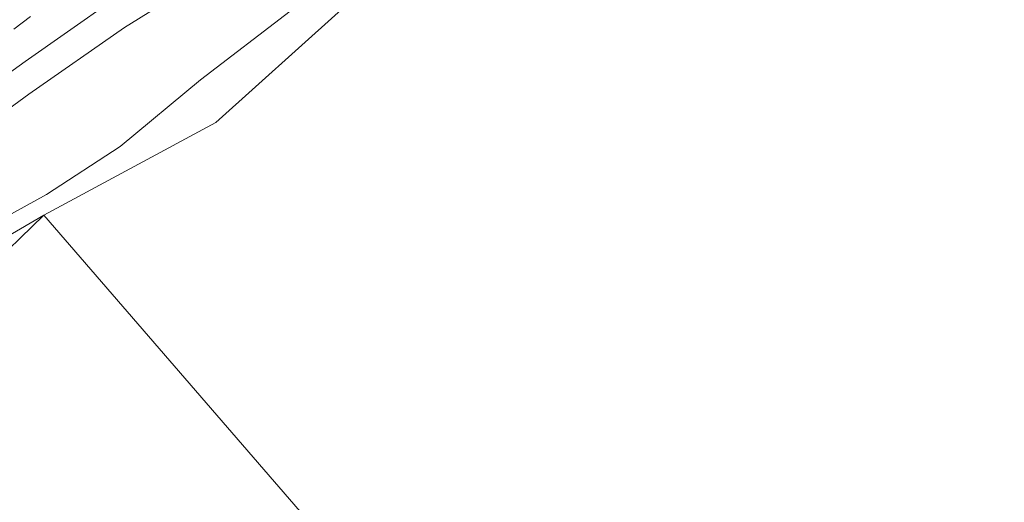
# Model space of a CAD drawing. Header units: metres. Extents: x 103671 to 105190, y 427150 to 429171.
# Tile 198 of 256: x 104179 to 104272, y 428050 to 428096. Entities that reach past the tile are written whole.
import ezdxf

# ---------------------------------------------------------------- set-up
doc = ezdxf.new("R2010")
doc.units = ezdxf.units.M
for name, color, linetype, lineweight in [('B-WE-GR-HAAG-G', 253, 'GR-HAAG1-SO', 13), ('B-WE-OG-TERREIN_ERF-GV', 253, 'Continuous', 18), ('B-WE-OG-TERREIN_OEVER-GV', 253, 'Continuous', 18), ('B-WE-OG-TERREIN_ONBEGROEID_ZAND-GV', 253, 'Continuous', 18), ('B-WE-OG-WATER_SLOOT-GV', 253, 'Continuous', 18), ('B-WE-OG-WEG-GV', 253, 'Continuous', 18), ('B-WE-VH-GESLOTENVERHARDING_ASFALT-GV', 253, 'Continuous', 18)]:
    doc.layers.add(name, color=color, linetype=linetype, lineweight=lineweight)
doc.linetypes.add('GR-HAAG1-SO', pattern='A,6,[176,NLCS.SHX,S=0.125,R=0,X=0,Y=0],-2', length=8)

msp = doc.modelspace()

# ---------------------------------------------------------------- linework, layer by layer
at = {"layer": 'B-WE-GR-HAAG-G', "flags": 128}
for points in [[(104181.579, 428077.559), (104175.957, 428072.138)], [(104211.223, 428043.263), (104181.579, 428077.559)]]:
    msp.add_lwpolyline(points, dxfattribs=at)
at = {"layer": 'B-WE-OG-TERREIN_ERF-GV', "flags": 128}
msp.add_lwpolyline([(104211.223, 428043.263), (104181.579, 428077.559), (104173.274, 428072.713), (104095.051, 427998.255)], dxfattribs=at)
at = {"layer": 'B-WE-OG-TERREIN_OEVER-GV', "flags": 128}
for points in [[(104272.421, 428179.048), (104267.069, 428172.576), (104261.103, 428165.658), (104238.68, 428139.717), (104230.817, 428132.033), (104221.912, 428123.444), (104216.002, 428117.865), (104205.688, 428109.72), (104192.13, 428100.717), (104179.808, 428092.069), (104168.211, 428083.729)], [(104170.005, 428081.538), (104180.168, 428088.966), (104189.184, 428095.278), (104198.548, 428101.103), (104210.145, 428109.37), (104216.899, 428114.726), (104225.66, 428122.313), (104234.98, 428131.375), (104243.009, 428139.241), (104248.807, 428146.717), (104251.605, 428150.939), (104258.853, 428158.471), (104265.488, 428166.505), (104274.198, 428177.516)], [(104173.274, 428072.713), (104181.579, 428077.559), (104197.828, 428086.309), (104209.366, 428096.688), (104226.05, 428110.455), (104239.671, 428122.977), (104253.463, 428135.618), (104259.515, 428142.128), (104270.356, 428154.523), (104275.039, 428160.467), (104281.566, 428169.172), (104280.232, 428171.75), (104274.798, 428164.507), (104267.87, 428155.427), (104259.284, 428145.761), (104247.771, 428134.24), (104237.68, 428124.529), (104225.083, 428113.441), (104213.319, 428103.343), (104196.37, 428090.344), (104188.788, 428084.029), (104181.818, 428079.51), (104171.184, 428073.649)]]:
    msp.add_lwpolyline(points, dxfattribs=at)
at = {"layer": 'B-WE-OG-TERREIN_ONBEGROEID_ZAND-GV', "flags": 128}
msp.add_lwpolyline([(104304.063, 428193.78), (104281.566, 428169.172), (104275.039, 428160.467), (104270.356, 428154.523), (104259.515, 428142.128), (104253.463, 428135.618), (104239.671, 428122.977), (104226.05, 428110.455), (104209.366, 428096.688), (104197.828, 428086.309), (104181.579, 428077.559), (104211.223, 428043.263)], dxfattribs=at)
at = {"layer": 'B-WE-OG-WATER_SLOOT-GV', "flags": 128}
for points in [[(104274.198, 428177.516), (104265.488, 428166.505), (104258.853, 428158.471), (104251.605, 428150.939), (104248.807, 428146.717), (104243.009, 428139.241), (104234.98, 428131.375), (104225.66, 428122.313), (104216.899, 428114.726), (104210.145, 428109.37), (104198.548, 428101.103), (104189.184, 428095.278), (104180.168, 428088.966), (104170.005, 428081.538)], [(104171.184, 428073.649), (104181.818, 428079.51), (104188.788, 428084.029), (104196.37, 428090.344), (104213.319, 428103.343), (104225.083, 428113.441), (104237.68, 428124.529), (104247.771, 428134.24), (104259.284, 428145.761), (104267.87, 428155.427), (104274.798, 428164.507)]]:
    msp.add_lwpolyline(points, dxfattribs=at)
at = {"layer": 'B-WE-OG-WEG-GV', "flags": 128}
for points in [[(104113.745, 428034.498), (104132.16, 428052.12), (104146.133, 428065.095), (104156.726, 428074.523), (104168.211, 428083.729), (104179.808, 428092.069), (104192.13, 428100.717), (104205.688, 428109.72), (104216.002, 428117.865), (104221.912, 428123.444), (104230.817, 428132.033), (104238.68, 428139.717), (104261.103, 428165.658), (104267.069, 428172.576), (104272.421, 428179.048), (104279.664, 428188.051)], [(104180.316, 428096.314), (104178.726, 428095.117)]]:
    msp.add_lwpolyline(points, dxfattribs=at)
at = {"layer": 'B-WE-VH-GESLOTENVERHARDING_ASFALT-GV', "flags": 128}
msp.add_lwpolyline([(104178.726, 428095.117), (104180.316, 428096.314)], dxfattribs=at)

doc.saveas('drawing.dxf')
